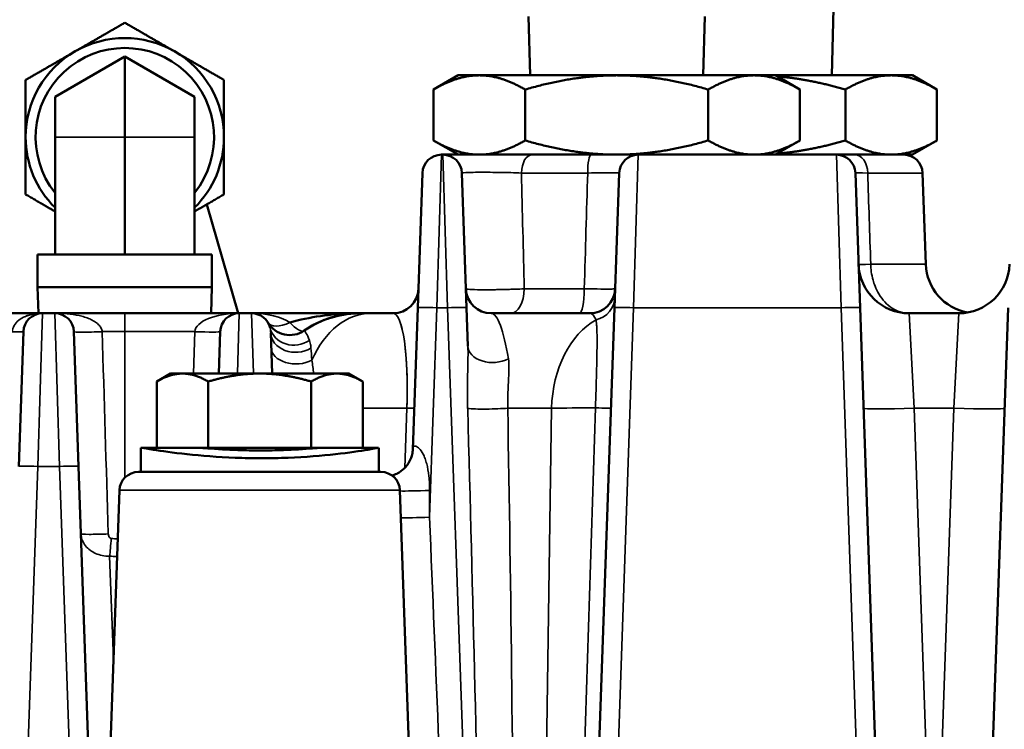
# Model space of a CAD drawing. Header units: inches. Extents: x 1 to 237, y 4 to 150.
# Tile 32 of 209: x 27.11 to 30.21, y 128.05 to 130.28. Entities that reach past the tile are written whole.
import ezdxf

# ---------------------------------------------------------------- set-up
doc = ezdxf.new("R2010")
doc.units = ezdxf.units.IN
doc.header["$LTSCALE"] = 7
doc.header["$MEASUREMENT"] = 0
for name, color, linetype, lineweight in [('Dimension (ANSI)', 7, 'Continuous', 25), ('Visible (ANSI)', 7, 'Continuous', 50), ('Visible Narrow (ANSI)', 7, 'Continuous', 35)]:
    doc.layers.add(name, color=color, linetype=linetype, lineweight=lineweight)
doc.styles.add('Dimension Text', font='tahoma.ttf')
doc.dimstyles.new('Dual Dimension', dxfattribs={"dimscale": 7, "dimtxt": 0.12, "dimasz": 0.098425, "dimexe": 0.125, "dimexo": 0.0625, "dimgap": 0.031496, "dimtad": 0, "dimtih": 1, "dimtoh": 1, "dimrnd": 1e-08, "dimzin": 4, "dimdsep": 46, "dimtxsty": 'Dimension Text', "dimcen": 0.09, "dimdle": 0.393701, "dimclrd": 256, "dimclre": 256, "dimclrt": 256, "dimadec": 0, "dimazin": 1, "dimtfac": 1, "dimtofl": 0, "dimtmove": 0, "dimatfit": 3, "dimfxl": 1, "dimtolj": 1, "dimtzin": 4, "dimlwd": -1, "dimlwe": -1, "dimarcsym": 0})

# ---------------------------------------------------------------- blocks, each defined once
blk = doc.blocks.new('*D10')
at = {"layer": 'Defpoints', "color": 0, "transparency": 16777216}
for p in [(19.813, 137.6545), (19.813, 124.9773), (98.3148, 114.6545)]:
    blk.add_point(p, dxfattribs=at)
at = {"layer": 'Dimension (ANSI)', "transparency": 16777216}
for p, q in [((19.813, 125.4148), (19.813, 138.5295)), ((98.3148, 115.092), (98.3148, 138.5295)), ((20.502, 137.6545), (54.8733, 137.6545)), ((97.6258, 137.6545), (63.2545, 137.6545))]:
    blk.add_line(p, q, dxfattribs=at)
for points in [[(20.502, 137.7693), (20.502, 137.5396), (19.813, 137.6545)], [(97.6258, 137.7693), (97.6258, 137.5396), (98.3148, 137.6545)]]:
    blk.add_solid(points, dxfattribs=at)
at = {"layer": 'Dimension (ANSI)', "transparency": 16777216, "insert": (59.0639, 137.6545), "char_height": 0.84, "attachment_point": 5, "style": 'Dimension Text'}
blk.add_mtext('\\A1;{\\H3.0x;(}\\S78.50^ 1993.9 mm;{\\H3.0x;)}', dxfattribs=at)
blk = doc.blocks.new('*D11')
at = {"layer": 'Defpoints', "color": 0, "transparency": 16777216}
for p in [(9.8018, 132.104), (32.4002, 132.104), (37.2552, 77.8445)]:
    blk.add_point(p, dxfattribs=at)
at = {"layer": 'Dimension (ANSI)', "transparency": 16777216}
for p, q in [((31.9627, 132.104), (8.9268, 132.104)), ((9.8018, 131.415), (9.8018, 106.86)), ((9.8018, 78.5334), (9.8018, 103.0884)), ((36.8177, 77.8445), (8.9268, 77.8445))]:
    blk.add_line(p, q, dxfattribs=at)
for points in [[(9.6869, 131.415), (9.9166, 131.415), (9.8018, 132.104)], [(9.6869, 78.5334), (9.9166, 78.5334), (9.8018, 77.8445)]]:
    blk.add_solid(points, dxfattribs=at)
at = {"layer": 'Dimension (ANSI)', "transparency": 16777216, "insert": (9.8018, 104.9742), "char_height": 0.84, "attachment_point": 5, "style": 'Dimension Text'}
blk.add_mtext('\\A1;{\\H3.0x;(}\\S54.26^ 1378.2 mm;{\\H3.0x;)}', dxfattribs=at)

msp = doc.modelspace()

# ---------------------------------------------------------------- linework, layer by layer
at = {"layer": 'Visible (ANSI)'}
for p, q in [((29.6679, 130.109), (29.6751, 130.389)), ((28.718, 130.109), (28.7123, 130.294)), ((29.2624, 130.109), (29.2681, 130.294)), ((27.4402, 130.168), (27.2202, 130.041)), ((27.6602, 130.041), (27.4402, 130.168)), ((27.4402, 130.168), (27.4402, 129.914)), ((28.4902, 130.109), (28.4128, 130.0643)), ((28.5572, 130.109), (28.4902, 130.109)), ((28.9902, 130.109), (28.5572, 130.109)), ((29.4232, 130.109), (28.9902, 130.109)), ((29.4902, 130.109), (29.4232, 130.109)), ((29.8552, 130.109), (29.4902, 130.109)), ((29.4902, 130.109), (29.5675, 130.0643)), ((29.9222, 130.109), (29.8552, 130.109)), ((29.9222, 130.109), (29.9995, 130.0643)), ((27.2202, 130.041), (27.2202, 129.914)), ((27.6602, 130.041), (27.6602, 129.914)), ((28.4128, 129.9036), (28.4128, 130.0643)), ((28.7015, 129.9036), (28.7015, 130.0643)), ((29.2789, 129.9036), (29.2789, 130.0643)), ((29.5675, 129.9036), (29.5675, 130.0643)), ((29.7109, 129.9036), (29.7109, 130.0643)), ((29.9995, 129.9036), (29.9995, 130.0643)), ((27.2202, 129.544), (27.2202, 129.914)), ((27.4402, 129.544), (27.4402, 129.914)), ((27.6602, 129.544), (27.6602, 129.914)), ((28.4902, 129.859), (28.4128, 129.9036)), ((29.4902, 129.859), (29.5675, 129.9036)), ((29.9222, 129.859), (29.9995, 129.9036)), ((28.4423, 129.859), (28.4381, 129.859)), ((28.6425, 129.859), (28.4423, 129.859)), ((28.6425, 129.859), (28.6426, 129.859)), ((28.6426, 129.859), (28.988, 129.859)), ((28.9882, 129.859), (28.988, 129.859)), ((28.9882, 129.859), (28.9882, 129.859)), ((29.0581, 129.859), (28.9882, 129.859)), ((29.6823, 129.859), (29.0581, 129.859)), ((29.6931, 129.859), (29.6823, 129.859)), ((29.6931, 129.859), (29.8552, 129.859)), ((29.8552, 129.859), (29.9222, 129.859)), ((28.3633, 129.3764), (28.3782, 129.8011)), ((28.5022, 129.8011), (28.517, 129.3764)), ((28.9833, 129.3764), (28.9982, 129.8011)), ((29.7422, 129.8011), (29.757, 129.3764)), ((29.9542, 129.8011), (29.9643, 129.5134)), ((27.7971, 129.359), (27.6986, 129.7023)), ((27.1654, 129.544), (27.7149, 129.544)), ((27.1654, 129.4413), (27.1654, 129.544)), ((27.7149, 129.4413), (27.7149, 129.544)), ((27.7149, 129.4413), (27.1654, 129.4413)), ((27.1679, 129.359), (27.1654, 129.4413)), ((27.7124, 129.359), (27.7149, 129.4413)), ((26.8681, 129.359), (27.1807, 129.359)), ((27.2197, 129.359), (27.1807, 129.359)), ((27.2197, 129.359), (27.4402, 129.359)), ((27.8007, 129.359), (27.4402, 129.359)), ((27.7971, 129.3589), (27.7971, 129.3589)), ((27.8397, 129.359), (27.8007, 129.359)), ((28.181, 129.359), (27.8397, 129.359)), ((28.1813, 129.359), (28.2164, 129.359)), ((28.2855, 129.359), (28.2164, 129.359)), ((28.3633, 129.3764), (28.3478, 128.93)), ((28.5213, 129.2556), (28.517, 129.3764)), ((28.9055, 129.359), (28.5949, 129.359)), ((28.9833, 129.3764), (28.9117, 127.3234)), ((29.8287, 127.3234), (29.757, 129.3764)), ((30.0682, 129.359), (29.9122, 129.359)), ((30.2233, 129.3764), (30.1517, 127.3234)), ((27.1059, 128.8764), (27.1207, 129.3011)), ((27.2797, 129.3011), (27.2945, 128.8764)), ((27.7361, 129.169), (27.7407, 129.3011)), ((27.8998, 129.2976), (27.9043, 129.169)), ((27.5842, 129.169), (27.5407, 129.1439)), ((27.6218, 129.169), (27.5842, 129.169)), ((27.8652, 129.169), (27.6218, 129.169)), ((28.1085, 129.169), (27.8652, 129.169)), ((28.1462, 129.169), (28.1085, 129.169)), ((28.1462, 129.169), (28.1897, 129.1439)), ((27.5407, 128.935), (27.5407, 129.1439)), ((27.703, 128.935), (27.703, 129.1439)), ((28.0274, 128.935), (28.0274, 129.1439)), ((28.1897, 128.935), (28.1897, 129.1439)), ((27.5439, 128.935), (27.4902, 128.935)), ((27.703, 128.935), (27.5439, 128.935)), ((28.0274, 128.935), (27.703, 128.935)), ((28.1897, 128.935), (28.0274, 128.935)), ((28.0527, 128.935), (28.0527, 128.935)), ((28.2401, 128.935), (28.1897, 128.935)), ((27.3514, 127.2462), (27.2945, 128.8764)), ((27.4831, 128.859), (28.2473, 128.859)), ((27.4232, 128.8011), (27.3695, 127.2654)), ((28.3072, 128.8011), (28.3608, 127.2655))]:
    msp.add_line(p, q, dxfattribs=at)
for centre, radius, start, end in [((27.4402, 129.914), 0.3125, 60, 120), ((27.4402, 129.914), 0.2812, 321.4645, 218.5355), ((27.4402, 129.914), 0.3125, 120, 180), ((27.4402, 129.914), 0.3125, 0, 60), ((27.4402, 129.914), 0.3125, 180, 225.2512), ((27.4402, 129.914), 0.3125, 314.7488, 0), ((28.4381, 129.799), 0.06, 90, 178), ((28.4423, 129.799), 0.06, 2, 90), ((29.0581, 129.799), 0.06, 90, 178), ((29.6823, 129.799), 0.06, 2, 90), ((29.8943, 129.799), 0.06, 2, 90), ((29.9122, 129.519), 0.16, 182, 270), ((30.1242, 129.519), 0.16, 182, 259.8856), ((30.0682, 129.519), 0.16, 270, 358), ((28.2855, 129.439), 0.08, 270, 358), ((28.5949, 129.439), 0.08, 182, 270), ((28.9055, 129.439), 0.08, 270, 358), ((27.1807, 129.299), 0.06, 90, 178), ((27.2197, 129.299), 0.06, 2, 90), ((27.8007, 129.299), 0.06, 90, 178), ((27.8397, 129.299), 0.06, 13.5461, 90), ((28.1813, 129.049), 0.31, 90, 124.5306), ((27.9602, 129.3702), 0.08, 210.612, 304.5306), ((28.5955, 129.4214), 0.08, 282.8136, 282.837), ((28.4613, 129.049), 0.31, 118.9594, 118.9611), ((27.4831, 128.799), 0.06, 90, 178), ((28.2473, 128.799), 0.06, 2, 90)]:
    msp.add_arc(centre, radius, start, end, dxfattribs=at)
msp.add_ellipse((28.1888, 128.3939), major_axis=(-0.1217, 0.9578), ratio=0.968242, start_param=6.165026, end_param=6.18557, dxfattribs=at)
for points, weights in [([(27.2839, 130.1846), (27.3565, 130.2265), (27.4402, 130.2748)], [1, 1.08259182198, 1.08785887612]), ([(27.4402, 130.2748), (27.5239, 130.2265), (27.5964, 130.1846)], [1.08785887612, 1.08259182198, 1]), ([(27.1277, 130.0944), (27.2114, 130.1427), (27.2839, 130.1846)], [1.08785887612, 1.08259182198, 1]), ([(27.5964, 130.1846), (27.669, 130.1427), (27.7527, 130.0944)], [1, 1.08259182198, 1.08785887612]), ([(28.5572, 130.109), (28.4902, 130.109), (28.4128, 130.0643)], [1, 1.03799156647, 1.00007075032]), ([(28.7015, 130.0643), (28.6242, 130.109), (28.5572, 130.109)], [1.00007075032, 1.03799156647, 1]), ([(28.9902, 130.109), (28.8562, 130.109), (28.7015, 130.0643)], [1, 1.03799156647, 1.00007075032]), ([(29.2789, 130.0643), (29.1242, 130.109), (28.9902, 130.109)], [1.00007075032, 1.03799156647, 1]), ([(29.4232, 130.109), (29.3562, 130.109), (29.2789, 130.0643)], [1, 1.03799156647, 1.00007075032]), ([(29.5675, 130.0643), (29.4902, 130.109), (29.4232, 130.109)], [1.00007075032, 1.03799156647, 1]), ([(29.7109, 130.0643), (29.596, 130.0974), (29.4955, 130.1059)], [1.00007075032, 1.02794368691, 1.01480351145]), ([(29.8552, 130.109), (29.7882, 130.109), (29.7109, 130.0643)], [1, 1.03799156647, 1.00007075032]), ([(29.9995, 130.0643), (29.9222, 130.109), (29.8552, 130.109)], [1.00007075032, 1.03799156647, 1]), ([(27.1277, 129.914), (27.1277, 129.9977), (27.1277, 130.0944)], [1, 1.08259182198, 1.08785887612]), ([(27.7527, 130.0944), (27.7527, 129.9977), (27.7527, 129.914)], [1.08785887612, 1.08259182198, 1]), ([(27.1277, 129.7335), (27.1277, 129.8302), (27.1277, 129.914)], [1.08785887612, 1.08259182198, 1]), ([(27.7527, 129.914), (27.7527, 129.8302), (27.7527, 129.7335)], [1, 1.08259182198, 1.08785887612]), ([(28.4128, 129.9036), (28.4902, 129.859), (28.5572, 129.859)], [1.00007075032, 1.03799156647, 1]), ([(28.5572, 129.859), (28.6242, 129.859), (28.7015, 129.9036)], [1, 1.03799156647, 1.00007075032]), ([(28.7015, 129.9036), (28.8551, 129.8593), (28.9882, 129.859)], [1.00007075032, 1.0377161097, 1.00054793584]), ([(28.9902, 129.859), (29.1242, 129.859), (29.2789, 129.9036)], [1, 1.03799156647, 1.00007075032]), ([(29.2789, 129.9036), (29.3562, 129.859), (29.4232, 129.859)], [1.00007075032, 1.03799156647, 1]), ([(29.4232, 129.859), (29.4902, 129.859), (29.5675, 129.9036)], [1, 1.03799156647, 1.00007075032]), ([(29.4955, 129.862), (29.596, 129.8705), (29.7109, 129.9036)], [1.01480351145, 1.02794368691, 1.00007075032]), ([(29.7109, 129.9036), (29.7882, 129.859), (29.8552, 129.859)], [1.00007075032, 1.03799156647, 1]), ([(29.8552, 129.859), (29.9222, 129.859), (29.9995, 129.9036)], [1, 1.03799156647, 1.00007075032]), ([(27.2202, 129.6801), (27.1766, 129.7053), (27.1277, 129.7335)], [1.05515787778, 1.08477368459, 1.08785887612]), ([(27.7527, 129.7335), (27.7037, 129.7053), (27.6602, 129.6801)], [1.08785887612, 1.08477368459, 1.05515787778]), ([(27.6218, 129.169), (27.5842, 129.169), (27.5407, 129.1439)], [1, 1.0379548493, 1]), ([(27.703, 129.1439), (27.6595, 129.169), (27.6218, 129.169)], [1, 1.0379548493, 1]), ([(27.8652, 129.169), (27.7899, 129.169), (27.703, 129.1439)], [1, 1.0379548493, 1]), ([(28.0274, 129.1439), (27.9405, 129.169), (27.8652, 129.169)], [1, 1.0379548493, 1]), ([(28.1085, 129.169), (28.0709, 129.169), (28.0274, 129.1439)], [1, 1.0379548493, 1]), ([(28.1897, 129.1439), (28.1462, 129.169), (28.1085, 129.169)], [1, 1.0379548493, 1])]:
    msp.add_rational_spline(points, weights, degree=2, dxfattribs=at)
for points in [[(28.158, 129.3587), (28.0903, 129.357), (28.0225, 129.3479), (27.9602, 129.3295)], [(28.1788, 129.3589), (28.1197, 129.3584), (28.06, 129.3418), (28.0056, 129.3043)], [(28.181, 129.359), (28.1811, 129.359), (28.1812, 129.359), (28.1813, 129.359)], [(27.4902, 128.9349), (27.4902, 128.935), (27.4902, 128.935), (27.4902, 128.935)], [(27.4902, 128.859), (27.4902, 128.8843), (27.4902, 128.9096), (27.4902, 128.9349)], [(28.2402, 128.9349), (28.2402, 128.9096), (28.2402, 128.8843), (28.2402, 128.859)]]:
    msp.add_open_spline(points, degree=3, dxfattribs=at)
for points, knots in [([(28.1623, 129.3584), (28.1623, 129.3584), (28.1623, 129.3584), (28.1623, 129.3584), (28.1623, 129.3584), (28.1623, 129.3584), (28.1623, 129.3584), (28.1623, 129.3584), (28.1623, 129.3584), (28.1622, 129.3584), (28.162, 129.3584), (28.1611, 129.3583), (28.1604, 129.3583), (28.1587, 129.3581), (28.1577, 129.3581), (28.1493, 129.3574), (28.1419, 129.3566), (28.1193, 129.3532), (28.1043, 129.3498), (28.0669, 129.3382), (28.0445, 129.3284), (28.0224, 129.3152)], [0, 0, 0, 0, 0.0000106, 0.0000106, 0.0000317, 0.0000317, 0.000074, 0.000074, 0.0001586, 0.0001586, 0.0014419, 0.0014419, 0.0082863, 0.0082863, 0.0174123, 0.0174123, 0.0863649, 0.0863649, 0.2305996, 0.2305996, 0.4490779, 0.4490779, 0.4490779, 0.4490779]), ([(28.1777, 129.3589), (28.1778, 129.3589), (28.1779, 129.3589), (28.1784, 129.359), (28.1787, 129.359), (28.1793, 129.359), (28.1796, 129.359), (28.1801, 129.359), (28.1803, 129.359), (28.1805, 129.359), (28.1806, 129.359), (28.1808, 129.359), (28.1809, 129.359), (28.181, 129.359)], [0.001108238, 0.001108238, 0.001108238, 0.001108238, 0.002134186, 0.002134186, 0.004466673, 0.004466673, 0.007122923, 0.007122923, 0.008450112, 0.008450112, 0.009110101, 0.009110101, 0.009816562, 0.009816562, 0.009816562, 0.009816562]), ([(29.9122, 129.359), (29.912, 129.359), (29.9118, 129.359), (29.9116, 129.359), (29.9115, 129.359), (29.9114, 129.359), (29.9112, 129.359), (29.9111, 129.359), (29.911, 129.359), (29.9109, 129.359), (29.9106, 129.359), (29.9104, 129.359), (29.9101, 129.359)], [-0.000489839, -0.000489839, -0.000489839, -0.000489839, 0, 0, 0, 0.000334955, 0.000334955, 0.000334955, 0.00066991, 0.00066991, 0.00066991, 0.001339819, 0.001339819, 0.001339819, 0.001339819]), ([(27.4902, 128.935), (27.4912, 128.935), (27.5187, 128.9302), (27.6286, 128.9143), (27.7592, 128.9037), (27.8435, 128.9021), (27.8716, 128.902)], [1.570796, 1.570796, 1.570796, 1.570796, 2.019595, 2.468394, 2.917193, 3.141593, 3.141593, 3.141593, 3.141593]), ([(27.6777, 128.935), (27.6781, 128.935), (27.6833, 128.9345), (27.7032, 128.933), (27.718, 128.9319), (27.7518, 128.9298), (27.7731, 128.9287), (27.8196, 128.9271), (27.8448, 128.9267), (27.8919, 128.9267), (27.917, 128.9271), (27.9628, 128.9287), (27.9837, 128.9298), (28.0164, 128.9319), (28.0304, 128.933), (28.0484, 128.9345), (28.0527, 128.9349), (28.0527, 128.935)], [0.717987, 0.717987, 0.717987, 0.717987, 0.897483, 0.897483, 1.07698, 1.07698, 1.256477, 1.256477, 1.435974, 1.435974, 1.615471, 1.615471, 1.794967, 1.794967, 1.974464, 1.974464, 2.145854, 2.145854, 2.145854, 2.145854]), ([(27.8716, 128.902), (27.8996, 128.902), (27.9836, 128.9036), (28.1121, 128.9143), (28.2174, 128.9302), (28.2411, 128.935), (28.2401, 128.935)], [-3.141591, -3.141591, -3.141591, -3.141591, -2.917193, -2.468394, -2.019595, -1.570796, -1.570796, -1.570796, -1.570796]), ([(28.2821, 128.8478), (28.2843, 128.8483), (28.2865, 128.849), (28.2942, 128.8517), (28.2997, 128.8544), (28.3121, 128.862), (28.3189, 128.8677), (28.3314, 128.8816), (28.337, 128.8904), (28.3428, 128.9041), (28.3443, 128.9088), (28.3468, 128.9191), (28.3476, 128.9249), (28.3478, 128.93)], [0.3934513, 0.3934513, 0.3934513, 0.3934513, 0.4145401, 0.4145401, 0.4654331, 0.4654331, 0.5357093, 0.5357093, 0.6171211, 0.6171211, 0.657501, 0.657501, 0.7064547, 0.7064547, 0.7064547, 0.7064547])]:
    msp.add_open_spline(points, degree=3, knots=knots, dxfattribs=at)
at = {"layer": 'Visible Narrow (ANSI)'}
for p, q in [((27.4402, 129.914), (27.2202, 129.914)), ((27.6602, 129.914), (27.4402, 129.914)), ((28.4381, 129.859), (28.4233, 129.3764)), ((28.4571, 129.3764), (28.4423, 129.859)), ((29.0581, 129.859), (29.0433, 129.3764)), ((29.6971, 129.3764), (29.6823, 129.859)), ((28.8988, 129.8011), (28.6898, 129.8011)), ((29.9542, 129.8011), (29.7812, 129.8011)), ((29.7907, 129.5134), (29.9643, 129.5134)), ((28.699, 129.4362), (28.888, 129.4362)), ((27.1807, 129.359), (27.1658, 128.8764)), ((27.2345, 128.8764), (27.2197, 129.359)), ((27.4402, 129.3011), (27.4402, 129.359)), ((27.8007, 129.359), (27.7948, 129.169)), ((27.8456, 129.169), (27.8397, 129.359)), ((28.4003, 128.7163), (28.4233, 129.3764)), ((28.4233, 129.3764), (28.4571, 129.3764)), ((28.4571, 129.3764), (28.5301, 127.2848)), ((28.9716, 127.3234), (29.0433, 129.3764)), ((29.0433, 129.3764), (29.6971, 129.3764)), ((29.6971, 129.3764), (29.7688, 127.3234)), ((29.9122, 129.359), (29.928, 129.0598)), ((30.0524, 129.0598), (30.0682, 129.359)), ((28.901, 129.3224), (28.901, 129.3224)), ((28.904, 129.3246), (28.904, 129.3246)), ((27.4402, 129.3011), (27.3687, 129.3011)), ((27.4402, 129.3011), (27.6608, 129.3011)), ((27.4402, 129.3011), (27.4402, 128.8409)), ((27.6608, 129.3011), (27.6561, 129.169)), ((28.1897, 129.0598), (28.3289, 129.0598)), ((28.3289, 129.0598), (28.3223, 128.8716)), ((28.6469, 129.0598), (28.7851, 129.0598)), ((28.7851, 129.0598), (28.7589, 127.2462)), ((28.9232, 129.0607), (28.8681, 127.3232)), ((29.9886, 127.3234), (29.928, 129.0598)), ((29.928, 129.0598), (30.0524, 129.0598)), ((30.0524, 129.0598), (29.9917, 127.3234)), ((27.4902, 128.859), (27.4902, 128.935)), ((28.2401, 128.9349), (28.2401, 128.9349)), ((28.3684, 128.9323), (28.3684, 128.9323)), ((27.1089, 127.2462), (27.1658, 128.8764)), ((27.1658, 128.8764), (27.2345, 128.8764)), ((27.2345, 128.8764), (27.2915, 127.2462)), ((27.4232, 128.8011), (28.3072, 128.8011)), ((27.3921, 128.5932), (27.4045, 128.2675))]:
    msp.add_line(p, q, dxfattribs=at)
for centre, major_axis, ratio, start_param, end_param in [((28.7237, 129.799), (0, 0.06), 0.56454, 0, 1.53589), ((28.9091, 129.799), (0, 0.06), 0.171714, 0, 1.53589), ((29.7408, 129.799), (0, 0.06), 0.674821, 4.747296, 6.283185), ((29.8722, 129.5176), (-0.1199, -0.0042), 0.015237, 0, 0.822835), ((28.6563, 129.439), (0, -0.08), 0.534547, 0, 1.53589), ((28.873, 129.439), (0, -0.08), 0.187593, 0, 1.53589), ((28.9046, 129.4126), (0.08, -0.0028), 0.963744, 5.00444, 6.283185), ((27.8007, 129.299), (-0.14, 0), 0.428571, 4.712389, 6.248279), ((27.8397, 129.299), (0.14, 0), 0.428571, 0.534281, 1.570796), ((28.2164, 129.049), (0, 0.31), 0.707107, 0, 1.020063), ((28.2719, 129.049), (-0.0141, -0.31), 0.182116, 1.613979, 3.149868), ((28.4233, 129.3743), (-0.06, 0.0021), 0.034878, 4.713607, 6.283185), ((28.4571, 129.3743), (0.06, 0.0021), 0.034878, 0, 1.569578), ((28.6085, 129.049), (-0.0141, 0.31), 0.182116, 5.270906, 6.27491), ((28.8919, 129.049), (-0.0141, -0.31), 0.182116, 2.780125, 3.149868), ((29.0433, 129.3743), (-0.06, 0.0021), 0.034878, 4.713607, 6.283185), ((29.6971, 129.3743), (0.06, 0.0021), 0.034878, 0, 1.569578), ((27.9602, 129.3702), (-0.0689, -0.0407), 0.453776, 0, 1.308491), ((27.9602, 129.3702), (0.0453, -0.0659), 0.317985, 5.145294, 6.283185), ((28.2719, 129.049), (0.0141, 0.31), 0.182116, 4.755571, 5.813034), ((29.0042, 129.049), (0, 0.31), 0.707107, 0.369743, 1.53589), ((27.0408, 129.3038), (0.08, -0.0028), 0.018504, 5.308657, 6.283185), ((27.3596, 129.3038), (-0.08, -0.0028), 0.03907, 0, 1.682834), ((27.6608, 129.3038), (0.08, -0.0028), 0.034878, 4.713607, 6.283185), ((27.9758, 129.3317), (-0.0778, -0.0187), 0.912635, 0.000006, 1.972376), ((27.9479, 129.3614), (0.0479, -0.0641), 0.980372, 4.976695, 4.976725), ((27.9797, 129.3004), (-0.08, -0.0028), 0.805703, 0, 2.171143), ((28.901, 129.3108), (-0.08, 0.0028), 0.671235, 1.941995, 1.942045), ((27.9814, 129.253), (-0.08, -0.0028), 0.670136, 0, 2.194351), ((28.0261, 129.0719), (-0.008, 0.2332), 0.044004, 5.350981, 5.572065), ((28.6012, 129.2584), (-0.08, -0.0028), 0.682747, 0, 2.186377), ((27.9885, 129.049), (-0.0141, 0.31), 0.182116, 5.101594, 5.254846), ((28.2723, 129.0626), (0.08, -0.0028), 0.014454, 5.498292, 6.283185), ((28.2725, 129.068), (0.08, -0.0028), 0.034878, 5.498396, 5.498403), ((28.9015, 129.049), (-0.7501, 0.0108), 0.01441, 5.245595, 5.245596), ((28.5903, 129.0626), (-0.08, -0.0014), 0.066466, 0.509421, 2.354588), ((28.5062, 127.969), (0.0976, -4.0091), 0.0106, 1.398602, 1.845818), ((28.5627, 127.9662), (0.041, -4.0091), 0.02472, 1.399591, 1.846807), ((29.0891, 129.049), (0.43, -0.0045), 0.025157, 1.967062, 2.356093), ((28.8924, 129.0637), (0.08, -0.0028), 0.02634, 5.109382, 6.283185), ((29.928, 129.0654), (-0.1599, -0.0056), 0.034878, 0, 1.569578), ((30.0524, 129.0654), (0.1599, -0.0056), 0.034878, 4.713607, 6.283185), ((27.1658, 128.8743), (-0.06, 0.0021), 0.034878, 4.713607, 6.283185), ((27.2345, 128.8743), (0.06, 0.0021), 0.034878, 0, 1.569578), ((28.3966, 128.8045), (-0.0999, -0.0043), 0.038073, 0.462294, 1.610275), ((28.2433, 128.8045), (0.0999, -0.0035), 0.082421, 6.008759, 6.008806), ((9.5475, 126.5714), (1.0833, 67.3442), 0.279546, 4.748741, 4.749997), ((28.4003, 128.7198), (0.0999, 0.0042), 0.034868, 3.588864, 4.710914), ((27.3819, 128.6663), (-0.08, -0.0028), 0.037763, 0, 1.648968), ((27.3921, 128.652), (0.005, 0.0798), 0.067447, 3.889908, 4.681638), ((27.4189, 128.915), (0.4033, -0.025), 0.659967, 4.699829, 4.750543), ((27.4172, 128.8408), (0.4541, -0.018), 0.546712, 4.678751, 4.731038)]:
    msp.add_ellipse(centre, major_axis=major_axis, ratio=ratio, start_param=start_param, end_param=end_param, dxfattribs=at)
for points, knots in [([(28.5022, 129.8011), (28.5022, 129.8019), (28.5101, 129.8025), (28.5245, 129.803), (28.5325, 129.8032), (28.5425, 129.8033), (28.5539, 129.8033), (28.5629, 129.8034), (28.5728, 129.8033), (28.5831, 129.8033), (28.5942, 129.8033), (28.6059, 129.8032), (28.6176, 129.803), (28.6183, 129.803), (28.619, 129.803), (28.6196, 129.803), (28.6444, 129.8026), (28.6693, 129.8019), (28.6898, 129.8011)], [-0.9921957, -0.9921957, -0.9921957, -0.9921957, -0.7090267, -0.7090267, -0.7090267, -0.5507665, -0.5507665, -0.5507665, -0.4252267, -0.4252267, -0.4252267, -0.2912509, -0.2912509, -0.2912509, -0.2834845, -0.2834845, -0.2834845, 0, 0, 0, 0]), ([(28.8988, 129.8011), (28.9303, 129.8015), (28.981, 129.8019), (28.9982, 129.8014), (28.9982, 129.8011)], [-0.6388766, -0.6388766, -0.6388766, -0.6388766, -0.2738043, 0, 0, 0, 0]), ([(29.9101, 129.359), (29.901, 129.3592), (29.8919, 129.3607), (29.8743, 129.3662), (29.8658, 129.3703), (29.8498, 129.3807), (29.8422, 129.3871), (29.8282, 129.402), (29.8218, 129.4105), (29.8117, 129.4277), (29.8077, 129.436), (29.8019, 129.4508), (29.7998, 129.4571), (29.7956, 129.4722), (29.7938, 129.4811), (29.7915, 129.4978), (29.7909, 129.5056), (29.7907, 129.5134)], [0.0013398, 0.0013398, 0.0013398, 0.0013398, 0.0256364, 0.0256364, 0.049591, 0.049591, 0.0732888, 0.0732888, 0.0969865, 0.0969865, 0.1161216, 0.1161216, 0.1293154, 0.1293154, 0.1468223, 0.1468223, 0.1616442, 0.1616442, 0.1616442, 0.1616442]), ([(28.699, 129.4362), (28.6784, 129.4351), (28.6293, 129.4335), (28.545, 129.4328), (28.515, 129.4346), (28.515, 129.4362)], [-0.2168306, -0.2168306, -0.2168306, -0.2168306, -0.154879, -0.0929274, 0, 0, 0, 0]), ([(28.5995, 129.4333), (28.6222, 129.4335), (28.6471, 129.4341), (28.6699, 129.4349), (28.6801, 129.4353), (28.69, 129.4357), (28.699, 129.4362)], [-0.08774423, -0.08774423, -0.08774423, -0.08774423, -0.02722084, -0.02722084, -0.02722084, 0, 0, 0, 0]), ([(28.9854, 129.4362), (28.9854, 129.4359), (28.982, 129.4356), (28.9726, 129.4354), (28.969, 129.4354), (28.9605, 129.4353), (28.9555, 129.4353), (28.9371, 129.4354), (28.9212, 129.4356), (28.8988, 129.436), (28.8935, 129.4361), (28.888, 129.4362)], [-0.1403335, -0.1403335, -0.1403335, -0.1403335, -0.099225, -0.099225, -0.0801906, -0.0801906, -0.0601265, -0.0601265, -0.0141005, -0.0141005, 0, 0, 0, 0]), ([(27.1807, 129.359), (27.1806, 129.359), (27.1805, 129.359), (27.161, 129.3589), (27.1331, 129.354), (27.0975, 129.3334), (27.0863, 129.3142), (27.0856, 129.3011)], [-0.0009621, -0.0009621, -0.0009621, -0.0009621, 0, 0, 0.2344319, 0.3516479, 0.5860799, 0.5860799, 0.5860799, 0.5860799]), ([(27.1215, 129.3468), (27.1219, 129.347), (27.1224, 129.3472), (27.1241, 129.348), (27.1254, 129.3486), (27.1347, 129.3525), (27.1433, 129.3549), (27.1614, 129.3582), (27.1708, 129.3589), (27.1805, 129.359), (27.1806, 129.359), (27.1807, 129.359)], [0.3251586, 0.3251586, 0.3251586, 0.3251586, 0.3319657, 0.3319657, 0.3516494, 0.3516494, 0.470137, 0.470137, 0.5860823, 0.5860823, 0.587043, 0.587043, 0.587043, 0.587043]), ([(27.3687, 129.3011), (27.3684, 129.3052), (27.3658, 129.3134), (27.3571, 129.3244), (27.3448, 129.3338), (27.33, 129.3413), (27.3136, 129.3473), (27.2785, 129.3564), (27.246, 129.3589), (27.2199, 129.359), (27.2198, 129.359), (27.2197, 129.359)], [0, 0, 0, 0, 0.0732543, 0.1465085, 0.2197628, 0.2930171, 0.3662713, 0.4395256, 0.7325427, 0.7325427, 0.7335206, 0.7335206, 0.7335206, 0.7335206]), ([(28.925, 129.338), (28.9255, 129.3351), (28.926, 129.3317), (28.9269, 129.3241), (28.9272, 129.3199), (28.9278, 129.3107), (28.9279, 129.3057), (28.9281, 129.2948), (28.9282, 129.289), (28.9282, 129.2818), (28.9282, 129.2808), (28.9283, 129.2728), (28.9283, 129.2653), (28.9282, 129.2547), (28.9282, 129.252), (28.9281, 129.2398), (28.928, 129.2296), (28.9276, 129.208), (28.9274, 129.1966), (28.9269, 129.1789), (28.9267, 129.1731), (28.9262, 129.1535), (28.9258, 129.1393), (28.9249, 129.11), (28.9244, 129.0948), (28.9236, 129.0733), (28.9234, 129.067), (28.9232, 129.0607)], [0, 0, 0, 0, 0.104561, 0.104561, 0.205403, 0.205403, 0.304534, 0.304534, 0.402793, 0.402793, 0.418243, 0.418243, 0.526923, 0.526923, 0.56265, 0.56265, 0.687832, 0.687832, 0.816363, 0.816363, 0.878204, 0.878204, 1.021798, 1.021798, 1.168854, 1.168854, 1.229486, 1.229486, 1.229486, 1.229486]), ([(27.898, 129.313), (27.8986, 129.3108), (27.899, 129.3079), (27.8994, 129.3045), (27.8996, 129.3024), (27.8997, 129.3001), (27.8998, 129.2976)], [0, 0, 0, 0, 0.1006984, 0.1006984, 0.1006984, 0.1615432, 0.1615432, 0.1615432, 0.1615432]), ([(28.022, 129.2737), (28.0187, 129.2836), (28.0099, 129.2994), (28.0056, 129.3043), (28.0056, 129.3043)], [1.4096593, 1.4096593, 1.4096593, 1.4096593, 1.6468829, 1.9631809, 1.9631809, 1.9631809, 1.9631809]), ([(28.0268, 129.2488), (28.0263, 129.2547), (28.0255, 129.26), (28.0245, 129.2647), (28.0238, 129.2679), (28.023, 129.2709), (28.022, 129.2737)], [-0.1615425, -0.1615425, -0.1615425, -0.1615425, -0.0654206, -0.0654206, -0.0654206, -0.0000002, -0.0000002, -0.0000002, -0.0000002]), ([(28.5213, 129.2556), (28.5221, 129.2328), (28.5203, 129.1704), (28.5194, 129.0995), (28.5205, 129.0588)], [-4.1255308, -4.1255308, -4.1255308, -4.1255308, -3.8924175, -3.5815997, -3.5815997, -3.5815997, -3.5815997]), ([(28.6469, 129.0598), (28.646, 129.0921), (28.6492, 129.1484), (28.6518, 129.1976), (28.6489, 129.2154)], [3.5815997, 3.5815997, 3.5815997, 3.5815997, 3.8924175, 4.1255308, 4.1255308, 4.1255308, 4.1255308]), ([(28.4007, 128.8009), (28.4008, 128.8161), (28.3993, 128.8461), (28.3933, 128.8796), (28.3864, 128.9016), (28.3785, 128.9198), (28.3677, 128.9345), (28.3568, 128.9411), (28.3514, 128.9408), (28.3493, 128.938), (28.3485, 128.936), (28.3481, 128.9339), (28.3479, 128.9321), (28.3478, 128.9309), (28.3478, 128.9303), (28.3478, 128.93)], [-0.8113513, -0.8113513, -0.8113513, -0.8113513, -0.695444, -0.5795367, -0.521583, -0.4636293, -0.347722, -0.2318147, -0.1159073, -0.0869305, -0.0579537, -0.0289768, -0.0144884, -0.0072442, 0, 0, 0, 0]), ([(27.3019, 128.6635), (27.302, 128.6632), (27.302, 128.6626), (27.302, 128.6614), (27.3022, 128.6593), (27.3027, 128.6552), (27.3038, 128.6505), (27.3052, 128.6459), (27.3104, 128.6322), (27.3227, 128.6162), (27.3528, 128.5985), (27.3758, 128.5931), (27.3921, 128.5932)], [0, 0, 0, 0, 0.00043568, 0.00087136, 0.00174272, 0.00348543, 0.00697087, 0.00871358, 0.0104563, 0.02788347, 0.03485434, 0.04879607, 0.04879607, 0.04879607, 0.04879607]), ([(27.3974, 128.6492), (27.3957, 128.6493), (27.3942, 128.6501), (27.3923, 128.6519), (27.3918, 128.6526), (27.3901, 128.6551), (27.3892, 128.6572), (27.3887, 128.6597), (27.3886, 128.6601), (27.3885, 128.6606), (27.3884, 128.6613), (27.3884, 128.6617), (27.3883, 128.6624), (27.3883, 128.6626), (27.3883, 128.6631), (27.3882, 128.6633), (27.3882, 128.6635)], [-0.04879607, -0.04879607, -0.04879607, -0.04879607, -0.03485434, -0.03485434, -0.02788347, -0.02788347, -0.0104563, -0.0104563, -0.00871358, -0.00697087, -0.00697087, -0.00348543, -0.00348543, -0.00174272, -0.00174272, 0, 0, 0, 0])]:
    msp.add_open_spline(points, degree=3, knots=knots, dxfattribs=at)
for points in [[(28.699, 129.4362), (28.6959, 129.5578), (28.6929, 129.6794), (28.6898, 129.8011)], [(28.8988, 129.8011), (28.8952, 129.6794), (28.8916, 129.5578), (28.888, 129.4362)], [(28.9786, 129.8017), (28.976, 129.8017), (28.9731, 129.8017), (28.97, 129.8017)], [(29.7422, 129.8011), (29.7422, 129.8013), (29.7567, 129.8013), (29.7812, 129.8011)], [(29.7907, 129.5134), (29.7875, 129.6093), (29.7844, 129.7052), (29.7812, 129.8011)], [(28.5563, 129.4333), (28.5629, 129.4332), (28.57, 129.4332), (28.5776, 129.4332)], [(28.959, 129.4353), (28.9758, 129.4354), (28.9854, 129.4356), (28.9854, 129.4362)], [(27.8913, 129.3294), (27.8913, 129.3295), (27.8914, 129.3295), (27.8914, 129.3295)], [(27.3882, 128.6635), (27.3817, 128.876), (27.3752, 129.0885), (27.3687, 129.3011)], [(27.9777, 129.2586), (27.9777, 129.2586), (27.9777, 129.2586), (27.9777, 129.2585)], [(28.3246, 129.242), (28.3246, 129.2419), (28.3246, 129.2418), (28.3246, 129.2417)], [(27.9713, 129.1997), (27.9713, 129.1997), (27.9713, 129.1997), (27.9713, 129.1997)], [(28.4577, 127.2848), (28.4395, 127.762), (28.4204, 128.2392), (28.4003, 128.7163)]]:
    msp.add_open_spline(points, degree=3, dxfattribs=at)

# ---------------------------------------------------------------- dimensions: what is measured, and where the dimension line sits
at = {"layer": 'Dimension (ANSI)'}
dim = msp.add_linear_dim(base=(19.813, 137.6545), p1=(98.3148, 114.6545), p2=(19.813, 124.9773), text='{\\H3.0x;(}\\S<>^ 1993.9 mm;{\\H3.0x;)}', dimstyle='Dual Dimension', override={"dimgap": 0.031496, "dimtih": 0, "dimtoh": 0, "dimdec": 2, "dimpost": '\\X', "dimtol": 0, "dimlim": 0, "dimtp": 0, "dimtm": 0, "dimtdec": 2, "dimatfit": 1}, dxfattribs=at)
dim.commit()
dim.dimension.update_dxf_attribs({"geometry": '*D10', "text_midpoint": (59.0639, 137.6545), "dimtype": 160})
dim = msp.add_linear_dim(base=(9.8018, 132.104), p1=(37.2552, 77.8445), p2=(32.4002, 132.104), angle=270, text='{\\H3.0x;(}\\S<>^ 1378.2 mm;{\\H3.0x;)}', dimstyle='Dual Dimension', override={"dimgap": 0.031496, "dimdec": 2, "dimpost": '\\X', "dimtol": 0, "dimlim": 0, "dimtp": 0, "dimtm": 0, "dimtdec": 2, "dimatfit": 1}, dxfattribs=at)
dim.commit()
dim.dimension.update_dxf_attribs({"geometry": '*D11', "text_midpoint": (9.8018, 104.9742), "dimtype": 160})

doc.saveas('drawing.dxf')
